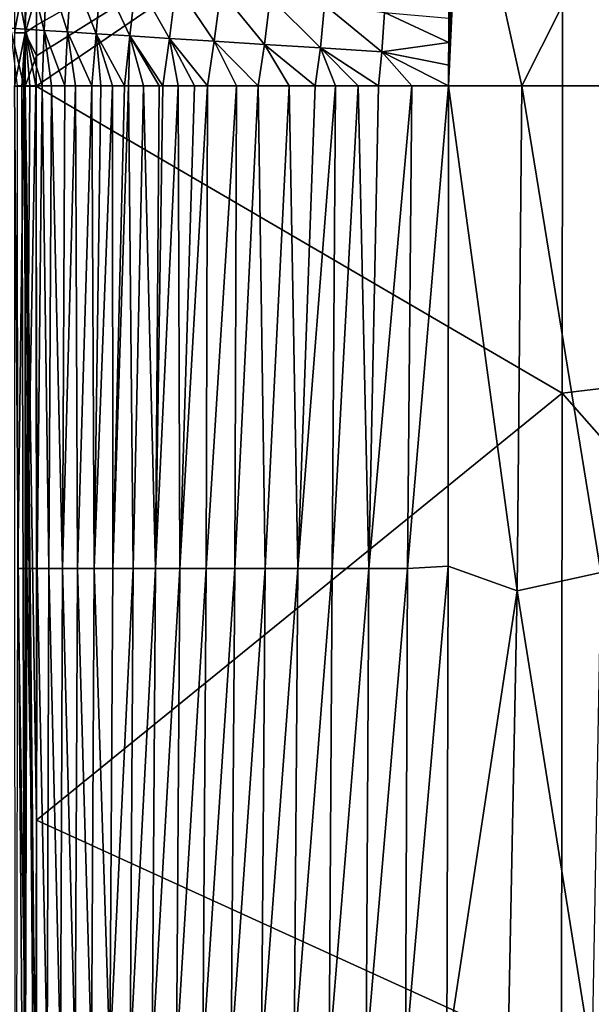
# Model space of a CAD drawing. Header units: metres. Extents: x -82 to 113, y -109 to 109.
# Tile 239 of 256: x -23 to -13, y 69 to 86. Entities that reach past the tile are written whole.
import ezdxf

# ---------------------------------------------------------------- set-up
doc = ezdxf.new("R2010")
doc.units = ezdxf.units.M
doc.layers.add('solid_20_382_013_XXX', color=7, linetype='CONTINUOUS')

msp = doc.modelspace()

# ---------------------------------------------------------------- linework, layer by layer
at = {"layer": 'solid_20_382_013_XXX'}
for points in [[(-4.684642, 80.998878, -22.829971), (-4.687131, 92.192299, -22.700596), (-13.58994, 91.607414, -22.789682)], [(-13.58994, 91.607414, -22.789682), (-22.812191, 85.848122, -22.94124), (-22.813183, 85.314667, -22.944649)], [(-13.600505, 79.932457, -22.896091), (-13.58994, 91.607414, -22.789682), (-22.813183, 85.314667, -22.944649)], [(-13.58994, 91.607414, -22.789682), (-22.811022, 86.38446, -22.937767), (-22.812191, 85.848122, -22.94124)], [(-13.58994, 91.607414, -22.789682), (-22.809444, 86.92894, -22.934195), (-22.811022, 86.38446, -22.937767)], [(-4.684642, 80.998878, -22.829971), (-13.58994, 91.607414, -22.789682), (-13.600505, 79.932457, -22.896091)], [(-15.367986, 90.119011, -58.961159), (-15.588944, 85.322701, -59.223396), (-15.397312, 89.914101, -58.971554)], [(-14.304478, 85.322731, -59.342335), (-15.588944, 85.322701, -59.223396), (-15.367986, 90.119011, -58.961159)], [(-11.896562, 90.112183, -59.170151), (-14.304478, 85.322731, -59.342335), (-15.367986, 90.119011, -58.961159)], [(-11.896562, 90.112183, -59.170151), (-12.807894, 85.322731, -59.41996), (-14.304478, 85.322731, -59.342335)], [(-15.397312, 89.914101, -58.971554), (-15.588944, 85.322701, -59.223396), (-15.449847, 89.476906, -58.994053)], [(-15.449847, 89.476906, -58.994053), (-15.588944, 85.322701, -59.223396), (-15.494154, 88.998024, -59.019173)], [(-15.494154, 88.998024, -59.019173), (-15.588944, 85.322701, -59.223396), (-15.529454, 88.478134, -59.046982)], [(-15.529454, 88.478134, -59.046982), (-15.588944, 85.322701, -59.223396), (-15.554215, 87.952454, -59.075607)], [(-15.554215, 87.952454, -59.075607), (-15.588944, 85.322701, -59.223396), (-15.569959, 87.442749, -59.103779)], [(-23.006266, 86.314674, -52.624084), (-23.263285, 86.333183, -51.134041), (-23.233027, 87.486771, -51.153854)], [(-22.966101, 87.445259, -52.653271), (-23.006266, 86.314674, -52.624084), (-23.233027, 87.486771, -51.153854)], [(-22.67658, 86.292236, -53.926529), (-23.006266, 86.314674, -52.624084), (-22.966101, 87.445259, -52.653271)], [(-22.623121, 87.395737, -53.96426), (-22.67658, 86.292236, -53.926529), (-22.966101, 87.445259, -52.653271)], [(-22.265471, 86.26519, -55.052475), (-22.67658, 86.292236, -53.926529), (-22.623121, 87.395737, -53.96426)], [(-22.195265, 87.336845, -55.095608), (-22.265471, 86.26519, -55.052475), (-22.623121, 87.395737, -53.96426)], [(-21.765516, 86.23291, -56.012394), (-22.265471, 86.26519, -55.052475), (-22.195265, 87.336845, -55.095608)], [(-21.676195, 87.267349, -56.055176), (-21.765516, 86.23291, -56.012394), (-22.195265, 87.336845, -55.095608)], [(-15.569959, 87.442749, -59.103779), (-15.588944, 85.322701, -59.223396), (-15.579099, 86.961739, -59.130672)], [(-23.192648, 87.276672, -23.013077), (-23.196255, 86.249466, -23.019743), (-23.00638, 87.275078, -22.953772)], [(-23.196255, 86.249466, -23.019743), (-23.009941, 86.248749, -22.960474), (-23.00638, 87.275078, -22.953772)], [(-23.00638, 87.275078, -22.953772), (-23.009941, 86.248749, -22.960474), (-22.809444, 86.92894, -22.934195)], [(-21.171705, 86.194916, -56.817486), (-21.765516, 86.23291, -56.012394), (-21.676195, 87.267349, -56.055176)], [(-21.064173, 87.186317, -56.852711), (-21.171705, 86.194916, -56.817486), (-21.676195, 87.267349, -56.055176)], [(-20.482351, 86.150978, -57.480537), (-21.171705, 86.194916, -56.817486), (-21.064173, 87.186317, -56.852711)], [(-20.363651, 87.093292, -57.501625), (-20.482351, 86.150978, -57.480537), (-21.064173, 87.186317, -56.852711)], [(-19.697361, 86.101059, -58.015915), (-20.482351, 86.150978, -57.480537), (-20.363651, 87.093292, -57.501625)], [(-19.580723, 86.988205, -58.018818), (-19.697361, 86.101059, -58.015915), (-20.363651, 87.093292, -57.501625)], [(-18.815678, 86.045296, -58.439571), (-19.697361, 86.101059, -58.015915), (-19.580723, 86.988205, -58.018818)], [(-18.716049, 86.871284, -58.424534), (-18.815678, 86.045296, -58.439571), (-19.580723, 86.988205, -58.018818)], [(-23.009941, 86.248749, -22.960474), (-22.811022, 86.38446, -22.937767), (-22.809444, 86.92894, -22.934195)], [(-17.834196, 85.983894, -58.768009), (-18.815678, 86.045296, -58.439571), (-18.716049, 86.871284, -58.424534)], [(-17.761417, 86.742882, -58.740017), (-17.834196, 85.983894, -58.768009), (-18.716049, 86.871284, -58.424534)], [(-15.579099, 86.961739, -59.130672), (-15.588944, 85.322701, -59.223396), (-15.584105, 86.506638, -59.156342)], [(-16.756329, 85.917236, -59.015583), (-17.834196, 85.983894, -58.768009), (-17.761417, 86.742882, -58.740017)], [(-16.715054, 86.603729, -58.981857), (-16.756329, 85.917236, -59.015583), (-17.761417, 86.742882, -58.740017)], [(-15.586654, 86.078697, -59.180584), (-16.756329, 85.917236, -59.015583), (-16.715054, 86.603729, -58.981857)], [(-15.584105, 86.506638, -59.156342), (-15.586654, 86.078697, -59.180584), (-16.715054, 86.603729, -58.981857)], [(-15.584105, 86.506638, -59.156342), (-15.588944, 85.322701, -59.223396), (-15.587903, 85.681671, -59.203102)], [(-15.587903, 85.681671, -59.203102), (-15.586654, 86.078697, -59.180584), (-15.584105, 86.506638, -59.156342)], [(-23.030895, 85.32267, -52.593704), (-23.141489, 85.32267, -52.004051), (-23.263285, 86.333183, -51.134041)], [(-23.006266, 86.314674, -52.624084), (-23.030895, 85.32267, -52.593704), (-23.263285, 86.333183, -51.134041)], [(-22.928474, 85.32267, -53.065762), (-23.030895, 85.32267, -52.593704), (-23.006266, 86.314674, -52.624084)], [(-23.009941, 86.248749, -22.960474), (-22.812191, 85.848122, -22.94124), (-22.811022, 86.38446, -22.937767)], [(-22.822197, 85.32267, -53.496742), (-22.928474, 85.32267, -53.065762), (-23.006266, 86.314674, -52.624084)], [(-22.710644, 85.32267, -53.89735), (-22.822197, 85.32267, -53.496742), (-23.006266, 86.314674, -52.624084)], [(-22.67658, 86.292236, -53.926529), (-22.710644, 85.32267, -53.89735), (-23.006266, 86.314674, -52.624084)], [(-22.544504, 85.32267, -54.416115), (-22.710644, 85.32267, -53.89735), (-22.67658, 86.292236, -53.926529)], [(-22.31526, 85.32267, -55.015003), (-22.544504, 85.32267, -54.416115), (-22.67658, 86.292236, -53.926529)], [(-22.265471, 86.26519, -55.052475), (-22.31526, 85.32267, -55.015003), (-22.67658, 86.292236, -53.926529)], [(-23.196255, 86.249466, -23.019743), (-23.195744, 85.315285, -23.025383), (-23.009941, 86.248749, -22.960474)], [(-23.195744, 85.315285, -23.025383), (-23.069523, 85.314972, -22.980972), (-23.009941, 86.248749, -22.960474)], [(-23.069523, 85.314972, -22.980972), (-23.009541, 85.314865, -22.966307), (-23.009941, 86.248749, -22.960474)], [(-23.009941, 86.248749, -22.960474), (-23.009541, 85.314865, -22.966307), (-22.812191, 85.848122, -22.94124)], [(-22.126608, 85.32267, -55.43071), (-22.31526, 85.32267, -55.015003), (-22.265471, 86.26519, -55.052475)], [(-21.839418, 85.32267, -55.963467), (-22.126608, 85.32267, -55.43071), (-22.265471, 86.26519, -55.052475)], [(-21.765516, 86.23291, -56.012394), (-21.839418, 85.32267, -55.963467), (-22.265471, 86.26519, -55.052475)], [(-21.681437, 85.322678, -56.215733), (-21.839418, 85.32267, -55.963467), (-21.765516, 86.23291, -56.012394)], [(-21.4792, 85.322678, -56.504631), (-21.681437, 85.322678, -56.215733), (-21.765516, 86.23291, -56.012394)], [(-21.269003, 85.322678, -56.770752), (-21.4792, 85.322678, -56.504631), (-21.765516, 86.23291, -56.012394)], [(-21.171705, 86.194916, -56.817486), (-21.269003, 85.322678, -56.770752), (-21.765516, 86.23291, -56.012394)], [(-21.196705, 85.322678, -56.855274), (-21.269003, 85.322678, -56.770752), (-21.171705, 86.194916, -56.817486)], [(-20.935709, 85.322678, -57.134541), (-21.196705, 85.322678, -56.855274), (-21.171705, 86.194916, -56.817486)], [(-20.658615, 85.322678, -57.392822), (-20.935709, 85.322678, -57.134541), (-21.171705, 86.194916, -56.817486)], [(-20.595695, 85.322678, -57.446716), (-20.658615, 85.322678, -57.392822), (-21.171705, 86.194916, -56.817486)], [(-20.482351, 86.150978, -57.480537), (-20.595695, 85.322678, -57.446716), (-21.171705, 86.194916, -56.817486)], [(-20.327953, 85.322678, -57.658924), (-20.595695, 85.322678, -57.446716), (-20.482351, 86.150978, -57.480537)], [(-20.040815, 85.322685, -57.859394), (-20.327953, 85.322678, -57.658924), (-20.482351, 86.150978, -57.480537)], [(-19.815889, 85.322685, -57.999653), (-20.040815, 85.322685, -57.859394), (-20.482351, 86.150978, -57.480537)], [(-19.697361, 86.101059, -58.015915), (-19.815889, 85.322685, -57.999653), (-20.482351, 86.150978, -57.480537)], [(-19.304686, 85.322685, -58.272915), (-19.815889, 85.322685, -57.999653), (-19.697361, 86.101059, -58.015915)], [(-18.928186, 85.322685, -58.440731), (-19.304686, 85.322685, -58.272915), (-19.697361, 86.101059, -58.015915)], [(-18.815678, 86.045296, -58.439571), (-18.928186, 85.322685, -58.440731), (-19.697361, 86.101059, -58.015915)], [(-18.383423, 85.322693, -58.643555), (-18.928186, 85.322685, -58.440731), (-18.815678, 86.045296, -58.439571)], [(-17.928741, 85.322693, -58.783268), (-18.383423, 85.322693, -58.643555), (-18.815678, 86.045296, -58.439571)], [(-17.834196, 85.983894, -58.768009), (-17.928741, 85.322693, -58.783268), (-18.815678, 86.045296, -58.439571)], [(-17.56814, 85.322701, -58.878265), (-17.928741, 85.322693, -58.783268), (-17.834196, 85.983894, -58.768009)], [(-17.176626, 85.322701, -58.967922), (-17.56814, 85.322701, -58.878265), (-17.834196, 85.983894, -58.768009)], [(-16.817154, 85.322701, -59.039574), (-17.176626, 85.322701, -58.967922), (-17.834196, 85.983894, -58.768009)], [(-16.756329, 85.917236, -59.015583), (-16.817154, 85.322701, -59.039574), (-17.834196, 85.983894, -58.768009)], [(-15.586654, 86.078697, -59.180584), (-15.587903, 85.681671, -59.203102), (-16.756329, 85.917236, -59.015583)], [(-23.009541, 85.314865, -22.966307), (-22.813183, 85.314667, -22.944649), (-22.812191, 85.848122, -22.94124)], [(-16.234537, 85.322693, -59.137321), (-16.817154, 85.322701, -59.039574), (-16.756329, 85.917236, -59.015583)], [(-15.588944, 85.322701, -59.223396), (-16.234537, 85.322693, -59.137321), (-16.756329, 85.917236, -59.015583)], [(-15.587903, 85.681671, -59.203102), (-15.588944, 85.322701, -59.223396), (-16.756329, 85.917236, -59.015583)], [(-23.000053, 60.711132, -23.071421), (-23.069523, 85.314972, -22.980972), (-23.195744, 85.315285, -23.025383)], [(-23.000053, 60.711132, -23.071421), (-23.195744, 85.315285, -23.025383), (-23.188288, 60.749729, -23.119207)], [(-23.138964, 76.858665, -52.653412), (-23.141489, 85.32267, -52.004051), (-23.030895, 85.32267, -52.593704)], [(-22.981064, 76.858665, -53.478195), (-23.138964, 76.858665, -52.653412), (-23.030895, 85.32267, -52.593704)], [(-23.000053, 60.711132, -23.071421), (-23.009541, 85.314865, -22.966307), (-23.069523, 85.314972, -22.980972)], [(-22.981064, 76.858665, -53.478195), (-23.030895, 85.32267, -52.593704), (-22.928474, 85.32267, -53.065762)], [(-23.009541, 85.314865, -22.966307), (-22.809395, 72.450912, -23.014479), (-22.813183, 85.314667, -22.944649)], [(-23.009541, 85.314865, -22.966307), (-22.807211, 60.713749, -23.060003), (-22.80801, 65.416771, -23.043663)], [(-23.000053, 60.711132, -23.071421), (-22.807211, 60.713749, -23.060003), (-23.009541, 85.314865, -22.966307)], [(-23.009541, 85.314865, -22.966307), (-22.80801, 65.416771, -23.043663), (-22.809395, 72.450912, -23.014479)], [(-22.981064, 76.858665, -53.478195), (-22.928474, 85.32267, -53.065762), (-22.822197, 85.32267, -53.496742)], [(-22.79925, 76.858665, -54.236961), (-22.981064, 76.858665, -53.478195), (-22.822197, 85.32267, -53.496742)], [(-22.79925, 76.858665, -54.236961), (-22.822197, 85.32267, -53.496742), (-22.710644, 85.32267, -53.89735)], [(-22.809395, 72.450912, -23.014479), (-13.600505, 79.932457, -22.896091), (-22.813183, 85.314667, -22.944649)], [(-22.591774, 76.858665, -54.932381), (-22.79925, 76.858665, -54.236961), (-22.710644, 85.32267, -53.89735)], [(-22.591774, 76.858665, -54.932381), (-22.710644, 85.32267, -53.89735), (-22.544504, 85.32267, -54.416115)], [(-22.356892, 76.858665, -55.56712), (-22.591774, 76.858665, -54.932381), (-22.544504, 85.32267, -54.416115)], [(-22.356892, 76.858665, -55.56712), (-22.544504, 85.32267, -54.416115), (-22.31526, 85.32267, -55.015003)], [(-22.356892, 76.858665, -55.56712), (-22.31526, 85.32267, -55.015003), (-22.126608, 85.32267, -55.43071)], [(-22.093071, 76.858665, -56.143948), (-22.356892, 76.858665, -55.56712), (-22.126608, 85.32267, -55.43071)], [(-22.093071, 76.858665, -56.143948), (-22.126608, 85.32267, -55.43071), (-21.839418, 85.32267, -55.963467)], [(-21.799084, 76.858665, -56.665745), (-22.093071, 76.858665, -56.143948), (-21.839418, 85.32267, -55.963467)], [(-21.799084, 76.858665, -56.665745), (-21.839418, 85.32267, -55.963467), (-21.681437, 85.322678, -56.215733)], [(-21.799084, 76.858665, -56.665745), (-21.681437, 85.322678, -56.215733), (-21.4792, 85.322678, -56.504631)], [(-21.473728, 76.858665, -57.135414), (-21.799084, 76.858665, -56.665745), (-21.4792, 85.322678, -56.504631)], [(-21.473728, 76.858665, -57.135414), (-21.4792, 85.322678, -56.504631), (-21.269003, 85.322678, -56.770752)], [(-21.473728, 76.858665, -57.135414), (-21.269003, 85.322678, -56.770752), (-21.196705, 85.322678, -56.855274)], [(-21.115803, 76.858665, -57.555851), (-21.473728, 76.858665, -57.135414), (-21.196705, 85.322678, -56.855274)], [(-21.115803, 76.858665, -57.555851), (-21.196705, 85.322678, -56.855274), (-20.935709, 85.322678, -57.134541)], [(-20.724106, 76.858665, -57.929955), (-21.115803, 76.858665, -57.555851), (-20.935709, 85.322678, -57.134541)], [(-20.724106, 76.858665, -57.929955), (-20.935709, 85.322678, -57.134541), (-20.658615, 85.322678, -57.392822)], [(-20.724106, 76.858665, -57.929955), (-20.658615, 85.322678, -57.392822), (-20.595695, 85.322678, -57.446716)], [(-20.724106, 76.858665, -57.929955), (-20.595695, 85.322678, -57.446716), (-20.327953, 85.322678, -57.658924)], [(-20.297464, 76.858665, -58.260624), (-20.724106, 76.858665, -57.929955), (-20.327953, 85.322678, -57.658924)], [(-20.297464, 76.858665, -58.260624), (-20.327953, 85.322678, -57.658924), (-20.040815, 85.322685, -57.859394)], [(-20.297464, 76.858665, -58.260624), (-20.040815, 85.322685, -57.859394), (-19.815889, 85.322685, -57.999653)], [(-19.835247, 76.858665, -58.550732), (-20.297464, 76.858665, -58.260624), (-19.815889, 85.322685, -57.999653)], [(-19.835247, 76.858665, -58.550732), (-19.815889, 85.322685, -57.999653), (-19.304686, 85.322685, -58.272915)], [(-19.337301, 76.858665, -58.803131), (-19.835247, 76.858665, -58.550732), (-19.304686, 85.322685, -58.272915)], [(-19.337301, 76.858665, -58.803131), (-19.304686, 85.322685, -58.272915), (-18.928186, 85.322685, -58.440731)], [(-18.803492, 76.858665, -59.020676), (-19.337301, 76.858665, -58.803131), (-18.928186, 85.322685, -58.440731)], [(-18.803492, 76.858665, -59.020676), (-18.928186, 85.322685, -58.440731), (-18.383423, 85.322693, -58.643555)], [(-18.233685, 76.858665, -59.206211), (-18.803492, 76.858665, -59.020676), (-18.383423, 85.322693, -58.643555)], [(-18.233685, 76.858665, -59.206211), (-18.383423, 85.322693, -58.643555), (-17.928741, 85.322693, -58.783268)], [(-18.233685, 76.858665, -59.206211), (-17.928741, 85.322693, -58.783268), (-17.56814, 85.322701, -58.878265)], [(-17.627745, 76.858665, -59.362595), (-18.233685, 76.858665, -59.206211), (-17.56814, 85.322701, -58.878265)], [(-17.627745, 76.858665, -59.362595), (-17.56814, 85.322701, -58.878265), (-17.176626, 85.322701, -58.967922)], [(-16.985643, 76.858665, -59.492657), (-17.627745, 76.858665, -59.362595), (-17.176626, 85.322701, -58.967922)], [(-16.985643, 76.858665, -59.492657), (-17.176626, 85.322701, -58.967922), (-16.817154, 85.322701, -59.039574)], [(-16.985643, 76.858665, -59.492657), (-16.817154, 85.322701, -59.039574), (-16.234537, 85.322693, -59.137321)], [(-16.308317, 76.858665, -59.599037), (-16.985643, 76.858665, -59.492657), (-16.234537, 85.322693, -59.137321)], [(-16.308317, 76.858665, -59.599037), (-16.234537, 85.322693, -59.137321), (-15.588944, 85.322701, -59.223396)], [(-15.596503, 76.901222, -59.682121), (-16.308317, 76.858665, -59.599037), (-15.588944, 85.322701, -59.223396)], [(-14.390443, 76.471764, -59.802517), (-15.596503, 76.901222, -59.682121), (-15.588944, 85.322701, -59.223396)], [(-14.304478, 85.322731, -59.342335), (-14.390443, 76.471764, -59.802517), (-15.588944, 85.322701, -59.223396)], [(-12.924333, 76.790459, -59.854015), (-14.390443, 76.471764, -59.802517), (-14.304478, 85.322731, -59.342335)], [(-12.924333, 76.790459, -59.854015), (-14.304478, 85.322731, -59.342335), (-12.807894, 85.322731, -59.41996)], [(-4.682754, 69.805458, -22.928104), (-4.684642, 80.998878, -22.829971), (-13.600505, 79.932457, -22.896091)], [(-22.809395, 72.450912, -23.014479), (-13.608393, 68.257492, -22.975546), (-13.600505, 79.932457, -22.896091)], [(-4.682754, 69.805458, -22.928104), (-13.600505, 79.932457, -22.896091), (-13.608393, 68.257492, -22.975546)], [(-23.138964, 76.858665, -52.653412), (-23.001062, 68.317863, -54.011879), (-23.154755, 68.317863, -53.173096)], [(-22.981064, 76.858665, -53.478195), (-23.001062, 68.317863, -54.011879), (-23.138964, 76.858665, -52.653412)], [(-22.981064, 76.858665, -53.478195), (-22.823771, 68.317863, -54.780003), (-23.001062, 68.317863, -54.011879)], [(-22.79925, 76.858665, -54.236961), (-22.823771, 68.317863, -54.780003), (-22.981064, 76.858665, -53.478195)], [(-22.79925, 76.858665, -54.236961), (-22.621084, 68.317863, -55.480663), (-22.823771, 68.317863, -54.780003)], [(-22.591774, 76.858665, -54.932381), (-22.621084, 68.317863, -55.480663), (-22.79925, 76.858665, -54.236961)], [(-22.591774, 76.858665, -54.932381), (-22.391211, 68.317863, -56.117069), (-22.621084, 68.317863, -55.480663)], [(-22.356892, 76.858665, -55.56712), (-22.391211, 68.317863, -56.117069), (-22.591774, 76.858665, -54.932381)], [(-22.356892, 76.858665, -55.56712), (-22.132496, 68.317863, -56.692455), (-22.391211, 68.317863, -56.117069)], [(-22.093071, 76.858665, -56.143948), (-22.132496, 68.317863, -56.692455), (-22.356892, 76.858665, -55.56712)], [(-22.093071, 76.858665, -56.143948), (-21.843544, 68.317863, -57.210121), (-22.132496, 68.317863, -56.692455)], [(-21.799084, 76.858665, -56.665745), (-21.843544, 68.317863, -57.210121), (-22.093071, 76.858665, -56.143948)], [(-21.799084, 76.858665, -56.665745), (-21.522987, 68.317863, -57.673386), (-21.843544, 68.317863, -57.210121)], [(-21.473728, 76.858665, -57.135414), (-21.522987, 68.317863, -57.673386), (-21.799084, 76.858665, -56.665745)], [(-21.115803, 76.858665, -57.555851), (-21.169455, 68.317863, -58.085556), (-21.522987, 68.317863, -57.673386)], [(-21.115803, 76.858665, -57.555851), (-21.522987, 68.317863, -57.673386), (-21.473728, 76.858665, -57.135414)], [(-20.724106, 76.858665, -57.929955), (-20.78158, 68.317863, -58.449944), (-21.169455, 68.317863, -58.085556)], [(-20.724106, 76.858665, -57.929955), (-21.169455, 68.317863, -58.085556), (-21.115803, 76.858665, -57.555851)], [(-20.297464, 76.858665, -58.260624), (-20.358023, 68.317863, -58.769855), (-20.78158, 68.317863, -58.449944)], [(-20.297464, 76.858665, -58.260624), (-20.78158, 68.317863, -58.449944), (-20.724106, 76.858665, -57.929955)], [(-19.835247, 76.858665, -58.550732), (-19.897911, 68.317863, -59.048496), (-20.358023, 68.317863, -58.769855)], [(-19.835247, 76.858665, -58.550732), (-20.358023, 68.317863, -58.769855), (-20.297464, 76.858665, -58.260624)], [(-19.337301, 76.858665, -58.803131), (-19.400757, 68.317863, -59.289001), (-19.897911, 68.317863, -59.048496)], [(-19.337301, 76.858665, -58.803131), (-19.897911, 68.317863, -59.048496), (-19.835247, 76.858665, -58.550732)], [(-18.803492, 76.858665, -59.020676), (-18.866083, 68.317863, -59.494492), (-19.400757, 68.317863, -59.289001)], [(-18.803492, 76.858665, -59.020676), (-19.400757, 68.317863, -59.289001), (-19.337301, 76.858665, -58.803131)], [(-18.233685, 76.858665, -59.206211), (-18.293413, 68.317863, -59.668098), (-18.866083, 68.317863, -59.494492)], [(-18.233685, 76.858665, -59.206211), (-18.866083, 68.317863, -59.494492), (-18.803492, 76.858665, -59.020676)], [(-17.627745, 76.858665, -59.362595), (-17.682264, 68.317863, -59.81295), (-18.293413, 68.317863, -59.668098)], [(-17.627745, 76.858665, -59.362595), (-18.293413, 68.317863, -59.668098), (-18.233685, 76.858665, -59.206211)], [(-16.985643, 76.858665, -59.492657), (-17.032318, 68.317863, -59.932114), (-17.682264, 68.317863, -59.81295)], [(-16.985643, 76.858665, -59.492657), (-17.682264, 68.317863, -59.81295), (-17.627745, 76.858665, -59.362595)], [(-16.308317, 76.858665, -59.599037), (-16.34413, 68.317863, -60.028351), (-17.032318, 68.317863, -59.932114)], [(-16.308317, 76.858665, -59.599037), (-17.032318, 68.317863, -59.932114), (-16.985643, 76.858665, -59.492657)], [(-15.596503, 76.901222, -59.682121), (-15.618056, 68.339622, -60.103348), (-16.34413, 68.317863, -60.028351)], [(-15.596503, 76.901222, -59.682121), (-16.34413, 68.317863, -60.028351), (-16.308317, 76.858665, -59.599037)], [(-14.390443, 76.471764, -59.802517), (-15.618056, 68.339622, -60.103348), (-15.596503, 76.901222, -59.682121)], [(-12.924333, 76.790459, -59.854015), (-13.08215, 68.258186, -60.2439), (-14.390443, 76.471764, -59.802517)], [(-14.390443, 76.471764, -59.802517), (-14.564618, 67.620804, -60.211693), (-15.618056, 68.339622, -60.103348)], [(-13.08215, 68.258186, -60.2439), (-14.564618, 67.620804, -60.211693), (-14.390443, 76.471764, -59.802517)], [(-22.809395, 72.450912, -23.014479), (-22.80801, 65.416771, -23.043663), (-13.608393, 68.257492, -22.975546)], [(-4.681384, 58.612038, -22.999313), (-4.682754, 69.805458, -22.928104), (-13.608393, 68.257492, -22.975546)]]:
    msp.add_3dface(points, dxfattribs=at)

doc.saveas('drawing.dxf')
